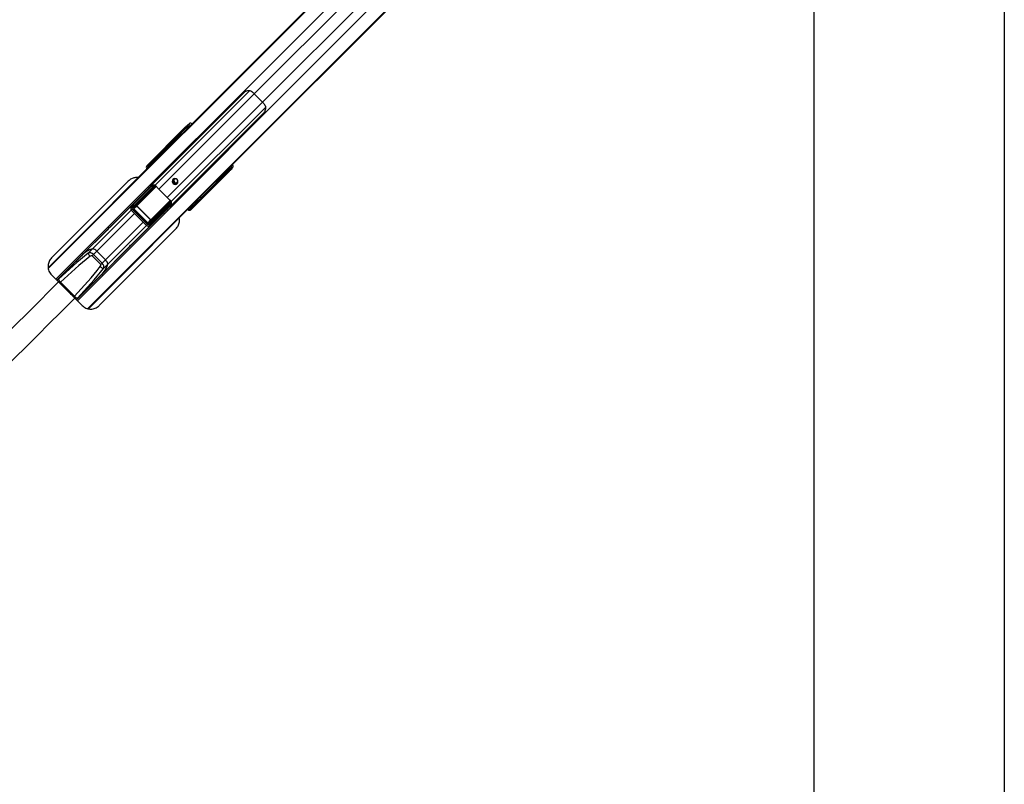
# Paper-space layout '2.5M DUO Surface Plate' of a CAD drawing. Header units: millimetres. Extents: x 20 to 18989, y 40 to 15016.
# Tile 62 of 109: x 5293 to 6938, y 12463 to 13739. Entities that reach past the tile are written whole.
import ezdxf

# ---------------------------------------------------------------- set-up
doc = ezdxf.new("R2010")
doc.units = ezdxf.units.MM
doc.layers.add('COMPONENT_GEOMETRY', color=7, linetype='Continuous')
doc.styles.add('SLDTEXTSTYLE1', font='TXT', dxfattribs={"width": 0.75})
doc.dimstyles.new('SLDDIMSTYLE0', dxfattribs={"dimtxt": 150, "dimasz": 6.604, "dimexe": 0, "dimexo": 0.0625, "dimgap": 37.5, "dimtad": 0, "dimtih": 1, "dimtoh": 1, "dimdec": 0, "dimlfac": 0.5, "dimrnd": 1e-09, "dimzin": 12, "dimdsep": 46, "dimtxsty": 'SLDTEXTSTYLE1', "dimsah": 1, "dimcen": 0.09, "dimadec": 0, "dimazin": 3, "dimtfac": 1, "dimtdec": 0, "dimtofl": 0, "dimtmove": 0, "dimatfit": 3, "dimfxl": 1, "dimfrac": 2, "dimtolj": 1, "dimtzin": 12, "dimarcsym": 0})

# ---------------------------------------------------------------- blocks, each defined once
blk = doc.blocks.new('_D_8')
at = {"layer": 'COMPONENT_GEOMETRY', "color": 7, "ltscale": 2}
for p, q in [((6776.7, 15015.6), (762.9, 15015.6)), ((769.3, 15015.6), (769.3, 12326.7)), ((769.3, 9399.7), (769.3, 12088.6)), ((4049.4, 9399.7), (762.9, 9399.7))]:
    blk.add_line(p, q, dxfattribs=at)
for points in [[(769.3, 15015.6), (768.3, 15009), (770.3, 15009)], [(769.3, 9399.7), (770.3, 9406.3), (768.3, 9406.3)]]:
    blk.add_solid(points, dxfattribs=at)
at = {"layer": 'COMPONENT_GEOMETRY', "color": 7, "ltscale": 2, "insert": (547.6, 12282), "char_height": 150, "attachment_point": 1, "style": 'SLDTEXTSTYLE1'}
blk.add_mtext('2808', dxfattribs=at)

psp = doc.layouts.new('2.5M DUO Surface Plate')

# ---------------------------------------------------------------- linework, layer by layer
at = {"color": 8, "linetype": 'Continuous', "lineweight": 25, "ltscale": 2}
for p, q in [((6551.47, 14534.14), (5341.11, 13323.78)), ((6550.96, 14534.65), (5560.48, 13544.16)), ((6568.58, 14520.72), (5353.93, 13306.06)), ((6604.36, 14484.94), (5389.71, 13270.28)), ((6617.79, 14467.82), (5407.16, 13257.19)), ((6618.29, 14467.31), (5632.67, 13481.69)), ((6520.13, 14450.4), (5685.18, 13615.46)), ((6534.05, 14436.48), (5699.11, 13601.53)), ((5677.2, 13620.64), (5519.32, 13462.76)), ((5685.18, 13615.46), (5525.96, 13456.24)), ((5699.11, 13601.53), (5539.88, 13442.31)), ((5704.29, 13593.55), (5546.41, 13435.67)), ((5573.07, 13557.3), (5571.54, 13558.67)), ((5573.78, 13560.15), (5574.91, 13559.14)), ((5554.18, 13537.86), (5340.93, 13324.61)), ((5516.57, 13503.94), (5516.64, 13504.02)), ((5518.93, 13503.16), (5518.42, 13503.67)), ((5519.31, 13504.57), (5519.82, 13504.06)), ((5527.21, 13511.44), (5525.84, 13513.09)), ((5526.1, 13513.23), (5527.42, 13511.65)), ((5508.66, 13495.94), (5508.74, 13496.02)), ((5508.99, 13494.16), (5509.46, 13494.62)), ((5509.27, 13493.88), (5509.74, 13494.34)), ((5509.36, 13493.63), (5509.37, 13493.61)), ((5516.98, 13501.21), (5515.79, 13502.63)), ((5516.38, 13503.5), (5515.85, 13502.97)), ((5516.06, 13502.78), (5517.19, 13501.42)), ((5516.9, 13502.15), (5517.36, 13502.62)), ((5517.36, 13502.62), (5517.87, 13502.11)), ((5642.31, 13487.89), (5640.95, 13489.42)), ((5642.79, 13491.26), (5643.79, 13490.14)), ((5620.31, 13469.34), (5407.96, 13256.98)), ((5489.15, 13429.57), (5521.03, 13461.45)), ((5521.4, 13461.12), (5489.39, 13429.11)), ((5515.76, 13463.07), (5514.76, 13461.76)), ((5596.73, 13442.19), (5595.09, 13443.56)), ((5595.3, 13443.77), (5596.88, 13442.45)), ((5479.52, 13421.46), (5481.4, 13423.34)), ((5512.76, 13405.74), (5544.82, 13437.81)), ((5545.13, 13437.41), (5513.22, 13405.5)), ((5546.16, 13435.78), (5545.3, 13434.72)), ((5577.26, 13425.73), (5577.27, 13425.71)), ((5577.99, 13426.09), (5577.53, 13425.62)), ((5578.27, 13425.81), (5577.81, 13425.34)), ((5586.28, 13432.14), (5584.86, 13433.33)), ((5585.07, 13433.54), (5586.42, 13432.41)), ((5585.76, 13434.22), (5586.27, 13433.71)), ((5585.8, 13433.25), (5586.27, 13433.71)), ((5586.62, 13432.2), (5587.15, 13432.73)), ((5587.32, 13434.77), (5586.81, 13435.28)), ((5587.71, 13436.18), (5588.22, 13435.67)), ((5479.59, 13421.39), (5414.91, 13356.72)), ((5485.12, 13415.86), (5422.11, 13352.85)), ((5499.51, 13401.47), (5436.5, 13338.46)), ((5505.04, 13395.94), (5440.37, 13331.27)), ((5505.11, 13395.87), (5506.99, 13397.75)), ((5358, 13306.39), (5355.76, 13304.23)), ((5390.03, 13274.36), (5387.88, 13272.12))]:
    psp.add_line(p, q, dxfattribs=at)
at = {"color": 7, "linetype": 'Continuous', "lineweight": 25, "ltscale": 2}
for p, q in [((6618.57, 14467.04), (5648.46, 13496.93)), ((6307.05, 14291.29), (5575.65, 13559.89)), ((5668.36, 13617.95), (5355.2, 13304.79)), ((5699.11, 13601.53), (5685.18, 13615.46)), ((5388.44, 13271.56), (5701.59, 13584.71)), ((5569.44, 13559.33), (5505.78, 13495.67)), ((5507.53, 13496.99), (5569.9, 13559.36)), ((5571.54, 13558.67), (5526.1, 13513.23)), ((5571.36, 13555.6), (5558.75, 13542.99)), ((5575.65, 13559.89), (5571.36, 13555.6)), ((5573.73, 13562.92), (5574.97, 13563.86)), ((5575.03, 13561.08), (5573.78, 13560.15)), ((5574.97, 13563.86), (5577.64, 13566.52)), ((5575.18, 13564.66), (5577.64, 13566.52)), ((5556.59, 13540.83), (5340.83, 13325.07)), ((5554.18, 13537.86), (5553.93, 13537.49)), ((5560.48, 13544.16), (5554.18, 13537.86)), ((5555.96, 13539.3), (5560.48, 13544.16)), ((5558.75, 13542.99), (5556.59, 13540.83)), ((5521.33, 13509.91), (5516.57, 13503.94)), ((5521.43, 13510.03), (5516.64, 13504.02)), ((5516.64, 13504.02), (5517.72, 13505.09)), ((5518.42, 13503.67), (5517.36, 13502.62)), ((5517.72, 13505.09), (5524.41, 13513.17)), ((5519.31, 13504.57), (5518.42, 13503.67)), ((5525.79, 13513.14), (5519.09, 13505.05)), ((5521.43, 13510.03), (5521.34, 13509.9)), ((5505.78, 13495.67), (5507.53, 13496.99)), ((5511.88, 13499.98), (5508.67, 13495.95)), ((5511.95, 13500.06), (5508.74, 13496.02)), ((5508.74, 13496.02), (5509.73, 13497.02)), ((5508.99, 13494.16), (5509.27, 13493.88)), ((5509.27, 13493.88), (5509.47, 13493.7)), ((5510.43, 13495.6), (5509.46, 13494.62)), ((5509.46, 13494.62), (5509.74, 13494.34)), ((5509.73, 13497.02), (5514.3, 13502.53)), ((5509.74, 13494.34), (5510.71, 13495.32)), ((5510.43, 13495.6), (5511.33, 13496.49)), ((5510.71, 13495.32), (5510.43, 13495.6)), ((5510.71, 13495.32), (5511.61, 13496.21)), ((5515.79, 13502.63), (5511.1, 13496.97)), ((5511.33, 13496.49), (5511.61, 13496.21)), ((5516.9, 13502.15), (5517.41, 13501.64)), ((5596.88, 13442.45), (5642.31, 13487.89)), ((5644.15, 13492.62), (5636.64, 13485.11)), ((5643.79, 13490.14), (5644.73, 13491.38)), ((5648.46, 13496.93), (5644.15, 13492.62)), ((5647.5, 13491.32), (5646.57, 13490.08)), ((5650.17, 13494), (5647.5, 13491.32)), ((5648.31, 13491.53), (5650.17, 13494)), ((5623.29, 13471.76), (5408.4, 13256.86)), ((5642.98, 13485.79), (5579.32, 13422.13)), ((5643.01, 13486.25), (5580.64, 13423.88)), ((5632.67, 13481.69), (5620.23, 13470.1)), ((5622.47, 13471.49), (5620.31, 13469.34)), ((5628.36, 13477.38), (5620.98, 13470.51)), ((5620.98, 13470.51), (5622.47, 13471.49)), ((5628.36, 13477.38), (5622.47, 13471.49)), ((5625.44, 13473.91), (5623.29, 13471.76)), ((5631.47, 13479.94), (5625.44, 13473.91)), ((5632.67, 13481.69), (5628.36, 13477.38)), ((5636.64, 13485.11), (5631.47, 13479.94)), ((5474.74, 13470.02), (5346.5, 13341.78)), ((5479.79, 13427.46), (5513.76, 13461.35)), ((5516.35, 13461.11), (5481.65, 13426.49)), ((5483.84, 13426.48), (5518.33, 13460.97)), ((5518.82, 13460.04), (5484.33, 13425.55)), ((5512.07, 13460.97), (5511.8, 13461.24)), ((5516.12, 13461.84), (5518.37, 13461.65)), ((5539.88, 13442.31), (5525.96, 13456.24)), ((5618.41, 13468.08), (5620.31, 13469.34)), ((5498.39, 13447.31), (5484.29, 13433.25)), ((5588.7, 13435.44), (5596.78, 13442.15)), ((5596.81, 13440.77), (5588.74, 13434.07)), ((5483.78, 13432.66), (5452.07, 13400.95)), ((5483.84, 13432.73), (5479.38, 13427)), ((5479.52, 13421.46), (5505.11, 13395.87)), ((5484.29, 13433.25), (5479.79, 13427.46)), ((5481.4, 13423.34), (5506.99, 13397.75)), ((5483.92, 13423.81), (5483.49, 13423.39)), ((5507.03, 13399.85), (5483.49, 13423.39)), ((5489.09, 13428.12), (5483.92, 13423.81)), ((5483.92, 13423.81), (5507.46, 13400.27)), ((5484.33, 13425.55), (5489.15, 13429.57)), ((5489.3, 13428.33), (5489.09, 13428.12)), ((5511.77, 13405.44), (5489.09, 13428.12)), ((5489.3, 13428.33), (5511.98, 13405.65)), ((5509.2, 13400.68), (5543.69, 13435.17)), ((5544.62, 13434.69), (5510.13, 13400.2)), ((5510.14, 13398), (5544.76, 13432.7)), ((5545, 13430.11), (5511.11, 13396.15)), ((5544.89, 13428.15), (5544.62, 13428.42)), ((5577.53, 13425.62), (5577.81, 13425.34)), ((5578.96, 13427.06), (5577.99, 13426.09)), ((5577.99, 13426.09), (5578.27, 13425.81)), ((5578.27, 13425.81), (5579.24, 13426.78)), ((5579.86, 13427.96), (5578.96, 13427.06)), ((5579.24, 13426.78), (5578.96, 13427.06)), ((5580.14, 13427.68), (5579.24, 13426.78)), ((5580.64, 13423.88), (5579.32, 13422.13)), ((5579.6, 13425.02), (5583.62, 13428.23)), ((5579.67, 13425.09), (5579.6, 13425.02)), ((5579.67, 13425.09), (5583.71, 13428.3)), ((5580.66, 13426.08), (5579.67, 13425.09)), ((5579.86, 13427.96), (5580.14, 13427.68)), ((5580.62, 13427.45), (5586.28, 13432.14)), ((5586.18, 13430.66), (5580.66, 13426.08)), ((5585.29, 13433.76), (5585.8, 13433.25)), ((5586.27, 13433.71), (5587.32, 13434.77)), ((5587.32, 13434.77), (5588.22, 13435.67)), ((5587.59, 13432.93), (5593.57, 13437.69)), ((5587.59, 13432.93), (5587.66, 13432.99)), ((5587.66, 13432.99), (5593.68, 13437.78)), ((5588.74, 13434.07), (5587.66, 13432.99)), ((5593.57, 13437.69), (5593.68, 13437.78)), ((5507.46, 13400.27), (5511.77, 13405.44)), ((5513.22, 13405.5), (5509.2, 13400.68)), ((5511.98, 13405.65), (5511.77, 13405.44)), ((5530.96, 13414.74), (5516.89, 13400.64)), ((5426.13, 13262.15), (5554.37, 13390.39)), ((5484.6, 13368.43), (5516.31, 13400.13)), ((5507.46, 13400.27), (5507.03, 13399.85)), ((5510.65, 13395.73), (5516.38, 13400.19)), ((5511.11, 13396.15), (5516.89, 13400.64)), ((5437.62, 13386.5), (5398.88, 13347.76)), ((5407.7, 13349.51), (5414.91, 13356.72)), ((5355.7, 13304.29), (5401.53, 13350.13)), ((5414.38, 13345.12), (5416.63, 13347.38)), ((5428.77, 13330.74), (5414.38, 13345.12)), ((5416.63, 13347.38), (5422.11, 13352.85)), ((5416.63, 13347.38), (5431.02, 13332.99)), ((5422.11, 13352.85), (5436.5, 13338.46)), ((5431.41, 13315.23), (5470.15, 13353.98)), ((5428.77, 13330.74), (5431.02, 13332.99)), ((5431.02, 13332.99), (5436.5, 13338.46)), ((5433.16, 13324.06), (5440.37, 13331.27)), ((5346.5, 13313.49), (5358.24, 13301.75)), ((5387.94, 13272.05), (5433.78, 13317.89)), ((5361.48, 13301.38), (5385.03, 13277.83)), ((5385.4, 13274.59), (5397.85, 13262.15))]:
    psp.add_line(p, q, dxfattribs=at)
at = {"color": 7, "linetype": 'Continuous', "lineweight": 25, "ltscale": 2, "flags": 128}
for points in [[(6620.49, 11968.27), (6620.51, 13249.46), (6620.57, 14452.18)], [(6938.01, 14452.18), (6938.07, 13249.46), (6938.09, 11968.27)], [(5556.39, 13465.68), (5557.4, 13467.22), (5557.71, 13469.06), (5557.28, 13470.93), (5556.18, 13472.53), (5554.58, 13473.63), (5552.71, 13474.06), (5550.86, 13473.75), (5549.32, 13472.75), (5548.32, 13471.21), (5548.01, 13469.36), (5548.44, 13467.49), (5549.54, 13465.89), (5551.14, 13464.79), (5553.01, 13464.36), (5554.85, 13464.67), (5556.39, 13465.68)], [(5445.02, 13393.56), (5445.05, 13393.59), (5447.96, 13396.64), (5450.42, 13399.24), (5452.08, 13400.96), (5452.69, 13401.51), (5452.15, 13400.83), (5450.51, 13399.06), (5449.35, 13397.85), (5448, 13396.49), (5446.53, 13395.03), (5444.98, 13393.52), (5441.93, 13390.61), (5439.33, 13388.15), (5437.62, 13386.5), (5437.62, 13386.5)], [(5470.15, 13353.98), (5470.15, 13353.98), (5471.81, 13355.69), (5474.26, 13358.29), (5477.18, 13361.34), (5478.69, 13362.89), (5480.14, 13364.36), (5481.5, 13365.7), (5482.71, 13366.87), (5484.48, 13368.5), (5485.15, 13369.04), (5484.6, 13368.43), (5484.6, 13368.43)]]:
    psp.add_lwpolyline(points, dxfattribs=at)
at = {"color": 7, "linetype": 'Continuous', "lineweight": 25, "ltscale": 4}
for centre, radius, start, end in [((5653.67, 13584.04), 44.5, 44.91836, 52.21607), ((5667.69, 13570.02), 44.5, 37.78393, 45.08164), ((5570.11, 13557.59), 1.79, 37.06503, 96.71284), ((5575.17, 13561.56), 1.98, 136.717, 225.53616), ((5576.41, 13562.5), 1.98, 136.717, 225.53616), ((5570.02, 13527.42), 18.97, 135.04186, 146.63427), ((5572.17, 13529.59), 18.97, 135.04086, 146.50083), ((5518.38, 13504.37), 0.98, 43.84257, 132.61094), ((5521.35, 13510.18), 0.178, 240.80793, 298.84797), ((5524.33, 13513.3), 0.16, 245.07828, 301.22429), ((5525.59, 13513.91), 0.797, 284.97456, 307.18843), ((5525.56, 13513.92), 0.876, 288.37862, 308.25129), ((5510.39, 13496.29), 0.98, 43.84291, 132.6106), ((5511.86, 13500.28), 0.236, 231.54846, 292.66996), ((5514.21, 13502.73), 0.222, 233.4128, 294.0866), ((5514.77, 13503.78), 1.34, 310.97148, 322.92231), ((5515.52, 13503.47), 0.879, 288.41217, 308.2307), ((5641.24, 13486.46), 1.79, 353.28716, 52.93497), ((5645.21, 13491.52), 1.98, 224.46384, 313.283), ((5646.15, 13492.77), 1.98, 224.46384, 313.283), ((5554.23, 13470.59), 5.05, 147.85432, 302.14568), ((5553.85, 13470.5), 3.27, 80.87164, 228.67609), ((5609.88, 13485.18), 18.97, 303.36645, 314.95778), ((5612.04, 13487.34), 18.97, 303.36573, 314.95814), ((5515.07, 13461.23), 0.617, 119.68354, 153.41211), ((5514.88, 13461.05), 1.48, 2.45423, 32.47753), ((5516.42, 13461.4), 1.96, 347.3624, 7.2734), ((5517.72, 13460.06), 1.1, 359.02428, 56.0035), ((5518.04, 13460.69), 1.01, 320.15385, 71.30463), ((5567.74, 13498.07), 59.13, 219.55024, 225.03563), ((5554.13, 13470.23), 3.27, 221.8646, 8.58766), ((5581.72, 13484.1), 59.13, 224.96437, 230.44976), ((5597.57, 13441.91), 0.876, 141.74871, 161.62138), ((5597.55, 13441.94), 0.797, 142.81157, 165.02544), ((5596.95, 13440.68), 0.16, 148.77571, 204.92172), ((5479.83, 13425.27), 2.2, 33.96023, 90.87031), ((5483.23, 13425.57), 1.1, 359.03996, 55.98782), ((5489.7, 13429.56), 0.549, 179.01868, 236.0091), ((5544.34, 13434.39), 1.01, 18.69537, 129.84615), ((5543.71, 13434.07), 1.1, 33.9965, 90.97572), ((5545.05, 13432.77), 1.96, 82.7266, 102.6376), ((5544.7, 13431.23), 1.48, 57.52247, 87.54577), ((5544.88, 13431.42), 0.617, 296.58789, 330.31646), ((5579.94, 13426.75), 0.98, 317.3894, 46.15709), ((5583.92, 13428.21), 0.236, 157.33004, 218.45154), ((5586.38, 13430.57), 0.222, 155.9134, 216.5872), ((5587.11, 13431.87), 0.879, 141.7693, 161.58783), ((5587.43, 13431.13), 1.34, 127.07769, 139.02852), ((5588.02, 13434.73), 0.98, 317.38906, 46.15743), ((5593.83, 13437.7), 0.178, 151.15203, 209.19207), ((5513.21, 13406.05), 0.549, 213.9909, 270.98132), ((5509.22, 13399.58), 1.1, 34.01218, 90.96004), ((5508.91, 13396.18), 2.2, 359.12969, 56.03977), ((5423.27, 13323.09), 34.66, 103.95931, 140.55937), ((5424.1, 13321.2), 36.69, 104.4995, 127.95433), ((5414.13, 13346.65), 10.11, 37.87356, 85.57084), ((5421.75, 13354.55), 14.92, 199.7191, 223.06858), ((5438.19, 13338.1), 14.92, 226.93142, 250.2809), ((5406.98, 13339.48), 34.39, 309.29184, 346.18948), ((5404.85, 13340.45), 36.69, 322.04567, 345.5005), ((5430.3, 13330.49), 10.11, 4.42916, 52.12644), ((5368.75, 13310.14), 11.39, 199.25665, 230.26651), ((5364.18, 13312.36), 1, 62.4576, 135), ((5393.79, 13285.11), 11.39, 219.73349, 250.74335), ((5396, 13280.54), 1, 315, 27.5424)]:
    psp.add_arc(centre, radius, start, end, dxfattribs=at)
at = {"color": 8, "linetype": 'Continuous', "lineweight": 25, "ltscale": 4}
for centre, radius, start, end in [((5507.75, 13495.32), 1.68, 40.10416, 97.35767), ((5517.64, 13485.3), 11.75, 134.84564, 138.74805), ((5568.94, 13433.99), 11.75, 311.25195, 315.15436), ((5578.97, 13424.1), 1.68, 352.64233, 49.89584)]:
    psp.add_arc(centre, radius, start, end, dxfattribs=at)
at = {"color": 7, "linetype": 'Continuous', "lineweight": 25, "ltscale": 4}
for centre, major_axis, ratio, start_param, end_param in [((5684.5, 13442.46), (221.5, 221.5), 0.5107684, 1.5707963, 1.6398026), ((5688.79, 13446.75), (221.5, 221.5), 0.5107684, 1.5707963, 1.6406095), ((5571.17, 13560.66), (4.33, 4.18), 0.0438581, 0.3439498, 1.939496), ((5571.05, 13560.25), (2.88, 2.79), 0.0438581, 0.3439498, 1.939496), ((5572.44, 13558.81), (1.57, 1.28), 0.2462972, 0.3800283, 1.9755744), ((5581.82, 13562.22), (4.24, -4.24), 0.3295798, 2.0395283, 3.0955894), ((5555.55, 13539.1), (1.68, 1.76), 0.0656844, 2.7914656, 4.8889634), ((5517.71, 13502.97), (1.06, -1.06), 0.3305965, 3.1764992, 4.712389), ((5518.79, 13504.05), (1.06, -1.06), 0.3524771, 3.1764992, 4.712389), ((5519.45, 13504.7), (0.354, -0.354), 0.3743577, 3.1764992, 4.712389), ((5465.9, 13452.54), (71.32, 74.15), 0.0006481, 5.6002556, 5.6700895), ((5466.26, 13452.19), (70.97, 74.51), 0.0008516, 5.6019633, 5.6717972), ((5527.03, 13513.66), (1.77, -1.77), 0.5087004, 4.5118264, 4.5378561), ((5527.36, 13513.99), (1.41, -1.41), 0.7241758, 4.5118264, 4.5378561), ((5508.8, 13492.98), (3.69, -1.73), 0.9084912, 2.8237982, 4.3957505), ((5510.43, 13494.21), (3.27, -2.34), 0.932843, 2.9867722, 4.5587245), ((5509.81, 13494.97), (1.06, -1.06), 0.3305965, 3.1764992, 4.712389), ((5510.8, 13495.97), (1.06, -1.06), 0.3524771, 3.1764992, 4.712389), ((5511.46, 13496.63), (0.354, -0.354), 0.3743577, 3.1764992, 4.712389), ((5465.9, 13452.54), (71.32, 74.15), 0.0006481, 5.4092127, 5.4533618), ((5466.26, 13452.19), (70.97, 74.51), 0.0008516, 5.4109204, 5.4550695), ((5514.8, 13501.57), (0.83, 1.22), 0.6768411, 6.0573316, 6.2513323), ((5514.74, 13501.39), (1.06, 1.62), 0.7727027, 6.0539511, 6.2479518), ((5531.01, 13605.76), (222.39, 222.39), 0.5087356, 4.6425758, 4.712389), ((5535.32, 13610.06), (222.39, 222.39), 0.5087356, 4.6425758, 4.712389), ((5642.46, 13488.8), (1.28, 1.57), 0.2462972, 4.3076109, 5.903157), ((5644.31, 13487.52), (4.18, 4.33), 0.0438581, 4.3436893, 5.9392355), ((5643.9, 13487.41), (2.79, 2.88), 0.0438581, 4.3436893, 5.9392355), ((5645.87, 13498.17), (-4.24, 4.24), 0.3295798, 3.1875959, 4.243657), ((5479.06, 13430.6), (192.03, 191.31), 0.0067039, 4.8065492, 4.8845862), ((5515.41, 13453.68), (5.76, 5.76), 0.8205601, 0.4800861, 0.7564561), ((5579.04, 13508.15), (84.02, 68.6), 0.0107882, 2.3218814, 2.3610846), ((5620.03, 13469.7), (1.76, 1.68), 0.0656844, 1.3963176, 3.4917197), ((5535.84, 13382.61), (74.51, 70.97), 0.0008516, 0.6113881, 0.681222), ((5536.19, 13382.26), (74.15, 71.32), 0.0006481, 0.6130958, 0.6829297), ((5597.31, 13443.38), (1.77, -1.77), 0.5087004, 4.8869219, 4.9129515), ((5597.64, 13443.71), (1.41, -1.41), 0.7241758, 4.8869219, 4.9129515), ((5482.55, 13424.57), (2.8, 3.2), 0.9399897, 1.4841326, 3.0830343), ((5483.02, 13425.03), (1.51, 1.79), 0.8534878, 1.4707385, 3.0696403), ((5485.31, 13425.12), (1.89, 1.66), 0.7960113, 1.6519995, 3.1931135), ((5485.08, 13424.89), (1.2, 1.04), 0.6306565, 1.6531679, 3.1942819), ((5487.03, 13430.32), (3.02, 3.58), 0.8534878, 1.4707385, 1.617673), ((5489.87, 13428.88), (0.811, 0.731), 0.9160627, 1.6419372, 3.1830512), ((5489.76, 13428.77), (0.472, 0.414), 0.7960113, 1.6519995, 3.1931135), ((5514.25, 13395.41), (191.31, 192.03), 0.0067039, 1.3986212, 1.4766361), ((5591.8, 13495.39), (68.6, 84.02), 0.0107882, 3.9221007, 3.9613039), ((5537.33, 13431.76), (5.76, 5.76), 0.8205601, 5.5267292, 5.8030992), ((5576.63, 13425.15), (-1.73, 3.69), 0.9084912, 1.8874348, 3.4593871), ((5577.86, 13426.78), (-2.34, 3.27), 0.932843, 1.7244608, 3.2964131), ((5578.62, 13426.16), (1.06, -1.06), 0.3305965, 4.712389, 6.2482787), ((5579.62, 13427.15), (1.06, -1.06), 0.3524771, 4.712389, 6.2482787), ((5580.27, 13427.81), (0.354, -0.354), 0.3743577, 4.712389, 6.2482787), ((5535.84, 13382.61), (74.51, 70.97), 0.0008516, 0.8281158, 0.8722649), ((5536.19, 13382.26), (74.15, 71.32), 0.0006481, 0.8298235, 0.8739726), ((5586.62, 13434.07), (1.06, -1.06), 0.3305965, 4.712389, 6.2482787), ((5585.22, 13431.15), (1.22, 0.83), 0.6768411, 0.031853, 0.2258537), ((5585.04, 13431.09), (1.62, 1.06), 0.7727027, 0.0352335, 0.2292342), ((5587.69, 13435.14), (1.06, -1.06), 0.3524771, 4.712389, 6.2482787), ((5588.35, 13435.8), (0.354, -0.354), 0.3743577, 4.712389, 6.2482787), ((5512.53, 13406.23), (0.731, 0.811), 0.9160627, 3.1001341, 4.6412481), ((5512.41, 13406.11), (0.414, 0.472), 0.7960113, 3.0900718, 4.6311858), ((5508.21, 13398.9), (3.2, 2.8), 0.9399897, 3.200151, 4.7990528), ((5508.68, 13399.37), (1.79, 1.51), 0.8534878, 3.213545, 4.8124468), ((5508.77, 13401.66), (1.66, 1.89), 0.7960113, 3.0900718, 4.6311858), ((5508.53, 13401.43), (1.04, 1.2), 0.6306565, 3.0889034, 4.6300174), ((5513.97, 13403.38), (3.58, 3.02), 0.8534878, 4.6655123, 4.8124468), ((5503.26, 13127.36), (305, 305), 0.5324147, 1.3617427, 1.5154062), ((5502.58, 13126.68), (303.43, 303.43), 0.5211931, 1.3617427, 1.5154062), ((5412.35, 13343.09), (-5.66, 5.66), 0.7578134, 4.712389, 6.0741317), ((5411.67, 13342.41), (2.71, 2.71), 0.5211931, 0, 1.3617427), ((5210.33, 13418.93), (303.43, 303.43), 0.5211931, 4.7677791, 4.9214426), ((5211.01, 13419.61), (305, 305), 0.5324147, 4.7677791, 4.9214426), ((5426.06, 13328.02), (2.71, 2.71), 0.5211931, 4.9214426, 6.2831853), ((5426.74, 13328.7), (-5.66, 5.66), 0.7578134, 3.3506463, 4.712389)]:
    psp.add_ellipse(centre, major_axis=major_axis, ratio=ratio, start_param=start_param, end_param=end_param, dxfattribs=at)
at = {"color": 8, "linetype": 'Continuous', "lineweight": 25, "ltscale": 4}
for centre, major_axis, ratio, start_param, end_param in [((5579.14, 13559.55), (-4.24, 4.24), 0.3295099, 5.1803848, 6.237318), ((5577.81, 13558.22), (2.83, -2.83), 0.3295798, 2.3137493, 3.0955894), ((5510.68, 13494.95), (1.85, -0.86), 0.9084912, 4.074793, 4.3957505), ((5511.74, 13496.34), (0.354, -0.354), 0.3743577, 4.712389, 5.266749), ((5641.86, 13494.16), (-2.83, 2.83), 0.3295798, 3.1875959, 3.969436), ((5643.2, 13495.5), (4.24, -4.24), 0.3295099, 0.0458673, 1.1028005), ((5496.41, 13440.72), (28.45, 34.84), 0.0109144, 5.3549514, 5.4147331), ((5524.37, 13412.76), (34.84, 28.45), 0.0109144, 0.8684522, 0.9282339), ((5578.6, 13427.03), (-0.86, 1.85), 0.9084912, 1.8874348, 2.2076697), ((5579.99, 13428.09), (0.354, -0.354), 0.3743577, 4.158029, 4.712389)]:
    psp.add_ellipse(centre, major_axis=major_axis, ratio=ratio, start_param=start_param, end_param=end_param, dxfattribs=at)
at = {"color": 7, "linetype": 'Continuous', "lineweight": 25, "ltscale": 2}
for points, knots in [([(5680.93, 13619.21), (5680.11, 13619.7), (5678.46, 13620.68), (5675.42, 13620.98), (5672.67, 13620.51), (5670.43, 13619.52), (5669.11, 13618.65), (5668.55, 13618.12), (5668.36, 13617.95)], [0, 0, 0, 0, 0.21292978, 0.42460378, 0.6767697, 0.83002793, 0.94447997, 1, 1, 1, 1]), ([(5701.59, 13584.71), (5701.93, 13585.1), (5702.73, 13585.99), (5703.85, 13588.15), (5704.59, 13590.98), (5704.53, 13594.37), (5703.4, 13596.33), (5702.85, 13597.29)], [0, 0, 0, 0, 0.1096261, 0.2567244, 0.4997856, 0.7551802, 1, 1, 1, 1]), ([(5516.57, 13503.94), (5516.5, 13503.82), (5516.37, 13503.62), (5516.33, 13503.28), (5516.37, 13502.99), (5516.48, 13502.68), (5516.66, 13502.4), (5516.83, 13502.23), (5516.9, 13502.15)], [0, 0, 0, 0, 0.1995968, 0.3513143, 0.4943388, 0.6461846, 0.8522285, 1, 1, 1, 1]), ([(5524.26, 13513.16), (5524.35, 13513.24), (5524.5, 13513.39), (5524.77, 13513.57), (5525.06, 13513.68), (5525.39, 13513.7), (5525.62, 13513.63), (5525.87, 13513.5), (5525.98, 13513.37), (5526.07, 13513.27)], [0, 0, 0, 0, 0.1677118, 0.3093989, 0.442102, 0.597351, 0.7692248, 0.800225, 1, 1, 1, 1]), ([(5525.79, 13513.14), (5525.72, 13513.22), (5525.56, 13513.4), (5525.28, 13513.53), (5525.03, 13513.54), (5524.87, 13513.5), (5524.75, 13513.44), (5524.67, 13513.39), (5524.54, 13513.29), (5524.47, 13513.23), (5524.41, 13513.17)], [0, 0, 0, 0, 0.215847, 0.4289608, 0.5802647, 0.6862119, 0.7011117, 0.8134487, 0.8319786, 1, 1, 1, 1]), ([(5508.67, 13495.95), (5508.6, 13495.83), (5508.47, 13495.63), (5508.43, 13495.29), (5508.46, 13494.99), (5508.58, 13494.69), (5508.76, 13494.41), (5508.92, 13494.23), (5508.99, 13494.16)], [0, 0, 0, 0, 0.1995845, 0.3513273, 0.4943255, 0.6461753, 0.8522246, 1, 1, 1, 1]), ([(5514.08, 13502.56), (5514.17, 13502.64), (5514.34, 13502.81), (5514.68, 13503.03), (5515.07, 13503.17), (5515.49, 13503.16), (5515.73, 13503.04), (5515.85, 13502.97)], [0, 0, 0, 0, 0.1896968, 0.387977, 0.597564, 0.8043822, 1, 1, 1, 1]), ([(5515.66, 13502.77), (5515.56, 13502.83), (5515.4, 13502.93), (5515.18, 13502.96), (5515, 13502.95), (5514.87, 13502.92), (5514.68, 13502.84), (5514.49, 13502.72), (5514.37, 13502.59), (5514.3, 13502.53)], [0, 0, 0, 0, 0.20402952, 0.36835522, 0.40895912, 0.56255327, 0.60855183, 0.80276001, 1, 1, 1, 1]), ([(5491.43, 13475.67), (5489.47, 13475.76), (5485.52, 13475.96), (5479.52, 13473.97), (5476.41, 13471.39), (5474.74, 13470.02)], [0, 0, 0, 0, 0.3140442, 0.6332642, 1, 1, 1, 1]), ([(5636.64, 13485.11), (5636.42, 13484.89), (5635.97, 13484.44), (5635.04, 13483.53), (5634.05, 13482.56), (5633.1, 13481.6), (5632.29, 13480.79), (5631.72, 13480.2), (5631.48, 13479.95), (5631.47, 13479.94), (5631.47, 13479.94)], [0, 0, 0, 0, 0.1335903, 0.267193, 0.4008107, 0.534417, 0.6680087, 0.801601, 0.935224, 1, 1, 1, 1]), ([(5519.32, 13462.76), (5518.99, 13462.9), (5518.26, 13463.21), (5516.68, 13463.33), (5514.54, 13462.95), (5512.51, 13461.9), (5511.3, 13460.89), (5510.88, 13460.46), (5510.87, 13460.46)], [0, 0, 0, 0, 0.1251355, 0.2780399, 0.4928405, 0.8046354, 0.9973289, 1, 1, 1, 1]), ([(5513.76, 13461.35), (5513.77, 13461.35), (5513.88, 13461.45), (5514.18, 13461.66), (5514.55, 13461.73), (5514.76, 13461.76)], [0, 0, 0, 0, 0.0106673, 0.423194, 1, 1, 1, 1]), ([(5513.76, 13461.35), (5513.76, 13461.35), (5513.84, 13461.42), (5514.05, 13461.53), (5514.35, 13461.51), (5514.52, 13461.5)], [0, 0, 0, 0, 0.0106139, 0.4231887, 1, 1, 1, 1]), ([(5516.35, 13461.11), (5516.08, 13461.18), (5515.71, 13461.28), (5515.21, 13461.38), (5514.85, 13461.45), (5514.63, 13461.49), (5514.52, 13461.5)], [0, 0, 0, 0, 0.425573, 0.5656637, 0.7945065, 1, 1, 1, 1]), ([(5514.76, 13461.76), (5514.84, 13461.77), (5515.01, 13461.77), (5515.47, 13461.81), (5515.85, 13461.83), (5516.12, 13461.84)], [0, 0, 0, 0, 0.1841689, 0.4072111, 1, 1, 1, 1]), ([(5522.15, 13460.42), (5521.51, 13461.1), (5520.62, 13462.03), (5519.6, 13462.6), (5519.32, 13462.76)], [0, 0, 0, 0, 0.7198785, 1, 1, 1, 1]), ([(5546.41, 13435.67), (5545.96, 13436.4), (5545.32, 13437.41), (5544.34, 13438.26), (5544.07, 13438.5)], [0, 0, 0, 0, 0.7201185, 1, 1, 1, 1]), ([(5596.81, 13440.77), (5596.87, 13440.82), (5596.98, 13440.93), (5597.08, 13441.08), (5597.14, 13441.21), (5597.17, 13441.3), (5597.19, 13441.45), (5597.17, 13441.64), (5597.05, 13441.89), (5596.9, 13442.06), (5596.8, 13442.14), (5596.78, 13442.15)], [0, 0, 0, 0, 0.1654846, 0.2835756, 0.3149173, 0.4135243, 0.4333648, 0.5928803, 0.7604473, 0.9651693, 1, 1, 1, 1]), ([(5596.92, 13442.42), (5596.94, 13442.41), (5597.06, 13442.31), (5597.23, 13442.1), (5597.34, 13441.77), (5597.34, 13441.45), (5597.23, 13441.14), (5597.04, 13440.86), (5596.88, 13440.7), (5596.8, 13440.61)], [0, 0, 0, 0, 0.0324164, 0.2220764, 0.3811879, 0.5434086, 0.6728471, 0.8347823, 1, 1, 1, 1]), ([(5544.11, 13427.22), (5544.11, 13427.23), (5544.54, 13427.66), (5545.55, 13428.86), (5546.59, 13430.9), (5546.98, 13433.03), (5546.86, 13434.61), (5546.55, 13435.34), (5546.41, 13435.67)], [0, 0, 0, 0, 0.0026711, 0.1953646, 0.5071595, 0.7219601, 0.8748645, 1, 1, 1, 1]), ([(5545.15, 13430.87), (5545.13, 13430.98), (5545.1, 13431.2), (5545, 13431.73), (5544.88, 13432.25), (5544.79, 13432.61), (5544.76, 13432.7)], [0, 0, 0, 0, 0.205518, 0.4343882, 0.8552395, 1, 1, 1, 1]), ([(5545, 13430.11), (5545, 13430.12), (5545.1, 13430.23), (5545.31, 13430.52), (5545.37, 13430.9), (5545.41, 13431.12)], [0, 0, 0, 0, 0.0106682, 0.4126324, 1, 1, 1, 1]), ([(5545, 13430.11), (5545, 13430.12), (5545.06, 13430.19), (5545.18, 13430.4), (5545.16, 13430.69), (5545.15, 13430.87)], [0, 0, 0, 0, 0.0106149, 0.4125077, 1, 1, 1, 1]), ([(5545.3, 13434.72), (5545.37, 13434.31), (5545.52, 13433.57), (5545.5, 13432.82), (5545.49, 13432.47)], [0, 0, 0, 0, 0.5447123, 1, 1, 1, 1]), ([(5545.49, 13432.47), (5545.48, 13432.2), (5545.45, 13431.82), (5545.42, 13431.36), (5545.42, 13431.19), (5545.41, 13431.12)], [0, 0, 0, 0, 0.5927889, 0.8158311, 1, 1, 1, 1]), ([(5577.36, 13425.83), (5577.38, 13425.79), (5577.43, 13425.72), (5577.49, 13425.66), (5577.53, 13425.62)], [0, 0, 0, 0, 0.4680151, 1, 1, 1, 1]), ([(5577.81, 13425.34), (5577.88, 13425.27), (5578.09, 13425.08), (5578.44, 13424.87), (5578.86, 13424.77), (5579.26, 13424.81), (5579.48, 13424.95), (5579.6, 13425.02)], [0, 0, 0, 0, 0.1526735, 0.4213822, 0.6264036, 0.8018867, 1, 1, 1, 1]), ([(5585.8, 13433.25), (5585.88, 13433.18), (5586.09, 13432.98), (5586.44, 13432.77), (5586.86, 13432.68), (5587.26, 13432.72), (5587.47, 13432.85), (5587.59, 13432.93)], [0, 0, 0, 0, 0.1526869, 0.4213626, 0.6263849, 0.8018677, 1, 1, 1, 1]), ([(5586.18, 13430.66), (5586.26, 13430.74), (5586.41, 13430.89), (5586.57, 13431.18), (5586.62, 13431.47), (5586.57, 13431.76), (5586.47, 13431.92), (5586.42, 13432.01)], [0, 0, 0, 0, 0.2616889, 0.4547668, 0.6342354, 0.8078253, 1, 1, 1, 1]), ([(5586.62, 13432.2), (5586.68, 13432.09), (5586.8, 13431.88), (5586.82, 13431.51), (5586.73, 13431.14), (5586.51, 13430.76), (5586.32, 13430.55), (5586.2, 13430.43)], [0, 0, 0, 0, 0.1837179, 0.35777, 0.5459301, 0.7461576, 1, 1, 1, 1]), ([(5554.37, 13390.39), (5555.74, 13392.01), (5558.48, 13395.27), (5560.23, 13401.57), (5560.55, 13406.19), (5559.86, 13408.21), (5559.83, 13408.3)], [0, 0, 0, 0, 0.3358602, 0.6728419, 0.9857193, 1, 1, 1, 1]), ([(5484.6, 13368.43), (5484.1, 13367.94), (5483.1, 13366.96), (5480.38, 13364.4), (5478.26, 13362.39), (5477.22, 13361.38), (5477.21, 13361.37)], [0, 0, 0, 0, 0.3346647, 0.6673089, 0.9968785, 1, 1, 1, 1]), ([(5346.5, 13341.78), (5345.68, 13340.86), (5344.05, 13339.04), (5341.74, 13334.85), (5340.55, 13330.16), (5340.66, 13325.33), (5341.44, 13321.61), (5342.95, 13318.06), (5344.74, 13315.35), (5346.08, 13313.94), (5346.5, 13313.49)], [0, 0, 0, 0, 0.113742, 0.2275487, 0.4536527, 0.5755273, 0.6973819, 0.8206332, 0.9438023, 1, 1, 1, 1]), ([(5358.24, 13301.75), (5360.35, 13299.64), (5364.63, 13295.36), (5371.46, 13288.53), (5378.52, 13281.47), (5383.08, 13276.91), (5385.4, 13274.59)], [0, 0, 0, 0, 0.2388798, 0.484636, 0.738142, 1, 1, 1, 1]), ([(5397.85, 13262.15), (5398.75, 13261.34), (5400.55, 13259.72), (5404.69, 13257.43), (5409.3, 13256.22), (5414.06, 13256.29), (5417.75, 13257.01), (5421.3, 13258.46), (5424.11, 13260.26), (5425.61, 13261.66), (5426.13, 13262.15)], [0, 0, 0, 0, 0.1116346, 0.2233351, 0.4451905, 0.5656433, 0.6860867, 0.8099138, 0.9336722, 1, 1, 1, 1])]:
    psp.add_open_spline(points, degree=3, knots=knots, dxfattribs=at)
at = {"color": 8, "linetype": 'Continuous', "lineweight": 25, "ltscale": 2}
for points, knots in [([(5520.69, 13509.11), (5520.74, 13509.24), (5520.85, 13509.57), (5521.11, 13509.86), (5521.26, 13510.03)], [0, 0, 0, 0, 0.4000649, 1, 1, 1, 1]), ([(5511.07, 13498.96), (5511.13, 13499.16), (5511.26, 13499.57), (5511.56, 13499.92), (5511.71, 13500.09)], [0, 0, 0, 0, 0.4930275, 1, 1, 1, 1]), ([(5518.37, 13461.65), (5518.56, 13461.81), (5518.96, 13462.13), (5519.36, 13462.45), (5519.56, 13462.62)], [0, 0, 0, 0, 0.4931801, 1, 1, 1, 1]), ([(5545.41, 13431.12), (5545.71, 13431.34), (5546.15, 13431.68), (5546.58, 13432), (5546.72, 13432.11)], [0, 0, 0, 0, 0.67586831, 1, 1, 1, 1]), ([(5583.74, 13428.07), (5583.69, 13428.02), (5583.43, 13427.78), (5583.06, 13427.53), (5582.69, 13427.43), (5582.59, 13427.41)], [0, 0, 0, 0, 0.1385793, 0.7577412, 1, 1, 1, 1]), ([(5593.68, 13437.61), (5593.63, 13437.57), (5593.36, 13437.33), (5593.04, 13437.09), (5592.74, 13437), (5592.68, 13436.99)], [0, 0, 0, 0, 0.160735, 0.8476954, 1, 1, 1, 1]), ([(4552.42, 12491.18), (4618.05, 12557.58), (4784.7, 12726.18), (5053.56, 12996.2), (5256.68, 13199.9), (5358.24, 13301.75)], [0, 0, 0, 0, 0.2451746, 0.6225868, 1, 1, 1, 1]), ([(5361.48, 13301.38), (5360.96, 13300.92), (5360.44, 13300.46), (5359.99, 13300.01), (5359.99, 13300)], [0, 0, 0, 0, 0.9918071, 1, 1, 1, 1]), ([(5385.4, 13274.59), (5283.55, 13173.03), (5079.84, 12969.91), (4809.34, 12700.57), (4640.24, 12533.43), (4573.35, 12467.32)], [0, 0, 0, 0, 0.3767289, 0.7534585, 1, 1, 1, 1]), ([(5385.03, 13277.83), (5384.57, 13277.31), (5384.1, 13276.79), (5383.66, 13276.34), (5383.65, 13276.34)], [0, 0, 0, 0, 0.9918071, 1, 1, 1, 1])]:
    psp.add_open_spline(points, degree=3, knots=knots, dxfattribs=at)

# ---------------------------------------------------------------- dimensions: what is measured, and where the dimension line sits
at = {"layer": 'COMPONENT_GEOMETRY', "color": 7, "ltscale": 2}
dim = psp.add_linear_dim(base=(769.27, 9399.71), p1=(6779.29, 15015.64), p2=(4051.92, 9399.71), angle=90, dimstyle='SLDDIMSTYLE0', dxfattribs=at)
dim.commit()
dim.dimension.update_dxf_attribs({"geometry": '_D_8', "text_midpoint": (769.27, 12207.67), "dimtype": 160})

doc.saveas('drawing.dxf')
